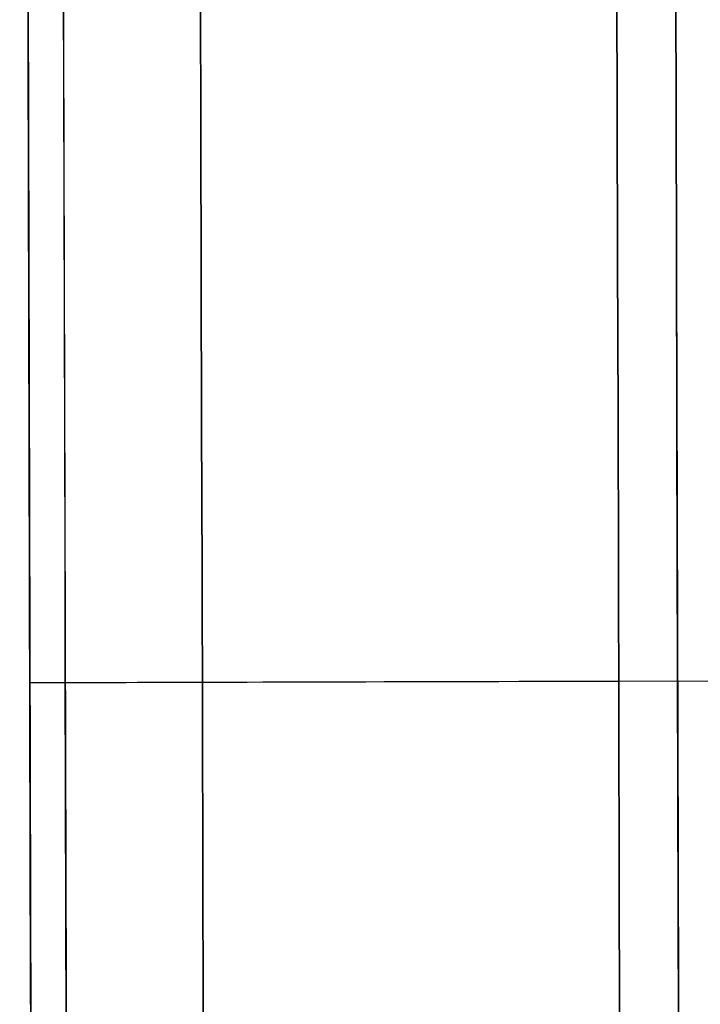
# Model space of a CAD drawing. Header units: millimetres. Extents: x -232 to 233, y -198 to 267.
# Tile 70 of 80: x -6.2 to -0.42, y 226.79 to 235.15. Entities that reach past the tile are written whole.
import ezdxf

# ---------------------------------------------------------------- set-up
doc = ezdxf.new("R2010")
doc.units = ezdxf.units.MM
doc.layers.add('Volume$Volume', color=7, linetype='Continuous', true_color=0x000000)

msp = doc.modelspace()

# ---------------------------------------------------------------- linework, layer by layer
at = {"layer": 'Volume$Volume'}
for p, q in [((-6.1963, 262.0182, 40.5502), (-6.0236, 197.0185, 40.5502)), ((-6.1963, 262.0182, 40.5502), (-6.0236, 197.0185, 40.5502)), ((-6.1241, 234.853, 72.6094), (-6.127, 235.9625, 72.4049)), ((-6.127, 235.9625, 8.6955), (-6.1241, 234.853, 8.491)), ((-6.1241, 234.853, 72.6094), (-6.127, 235.9625, 72.4049)), ((-6.127, 235.9625, 8.6955), (-6.1241, 234.853, 8.491)), ((-5.8258, 235.9689, 12.1714), (-5.8231, 234.9801, 11.9646)), ((-5.8258, 235.9689, 12.1714), (-5.8231, 234.9801, 11.9646)), ((-0.6271, 235.9828, 12.1714), (-0.6244, 234.9939, 11.9646)), ((-0.6271, 235.9828, 12.1714), (-0.6244, 234.9939, 11.9646)), ((-1.1229, 234.3995, 77.7329), (-1.1263, 235.687, 77.5416)), ((-1.1263, 235.687, 3.5588), (-1.1229, 234.3995, 3.3675)), ((-1.1229, 234.3995, 77.7329), (-1.1263, 235.687, 77.5416)), ((-1.1263, 235.687, 3.5588), (-1.1229, 234.3995, 3.3675)), ((-0.6229, 234.4008, 77.7329), (-0.6263, 235.6883, 77.5416)), ((-0.6263, 235.6883, 3.5588), (-0.6229, 234.4008, 3.3675)), ((-0.6229, 234.4008, 77.7329), (-0.6263, 235.6883, 77.5416)), ((-0.6263, 235.6883, 3.5588), (-0.6229, 234.4008, 3.3675)), ((-0.6235, 234.6208, 69.2045), (-0.6261, 235.6122, 69.0107)), ((-0.6235, 234.6208, 69.2045), (-0.6261, 235.6122, 69.0107)), ((-5.8221, 234.607, 69.2045), (-5.8248, 235.5984, 69.0107)), ((-5.8221, 234.607, 69.2045), (-5.8248, 235.5984, 69.0107)), ((-4.6579, 234.2, 76.2808), (-4.6612, 235.4372, 76.097)), ((-4.6612, 235.4372, 5.0034), (-4.6579, 234.2, 4.8196)), ((-4.6579, 234.2, 76.2808), (-4.6612, 235.4372, 76.097)), ((-4.6612, 235.4372, 5.0034), (-4.6579, 234.2, 4.8196)), ((-5.8231, 234.9801, 11.9646), (-5.8205, 233.9847, 11.7923)), ((-5.8231, 234.9801, 11.9646), (-5.8205, 233.9847, 11.7923)), ((-0.6244, 234.9939, 11.9646), (-0.6218, 233.9985, 11.7923)), ((-0.6244, 234.9939, 11.9646), (-0.6218, 233.9985, 11.7923)), ((-6.1211, 233.7371, 72.7752), (-6.1241, 234.853, 72.6094)), ((-6.1241, 234.853, 8.491), (-6.1211, 233.7371, 8.3252)), ((-6.1211, 233.7371, 72.7752), (-6.1241, 234.853, 72.6094)), ((-6.1241, 234.853, 8.491), (-6.1211, 233.7371, 8.3252)), ((-5.8195, 233.6094, 69.3639), (-5.8221, 234.607, 69.2045)), ((-5.8195, 233.6094, 69.3639), (-5.8221, 234.607, 69.2045)), ((-0.6208, 233.6232, 69.3639), (-0.6235, 234.6208, 69.2045)), ((-0.6208, 233.6232, 69.3639), (-0.6235, 234.6208, 69.2045)), ((-1.1194, 233.106, 77.8795), (-1.1229, 234.3995, 77.7329)), ((-1.1229, 234.3995, 3.3675), (-1.1194, 233.106, 3.2209)), ((-1.1194, 233.106, 77.8795), (-1.1229, 234.3995, 77.7329)), ((-1.1229, 234.3995, 3.3675), (-1.1194, 233.106, 3.2209)), ((-0.6194, 233.1074, 77.8795), (-0.6229, 234.4008, 77.7329)), ((-0.6229, 234.4008, 3.3675), (-0.6194, 233.1074, 3.2209)), ((-0.6194, 233.1074, 77.8795), (-0.6229, 234.4008, 77.7329)), ((-0.6229, 234.4008, 3.3675), (-0.6194, 233.1074, 3.2209)), ((-4.6546, 232.9571, 76.4217), (-4.6579, 234.2, 76.2808)), ((-4.6579, 234.2, 4.8196), (-4.6546, 232.9571, 4.6787)), ((-4.6546, 232.9571, 76.4217), (-4.6579, 234.2, 76.2808)), ((-4.6579, 234.2, 4.8196), (-4.6546, 232.9571, 4.6787)), ((-5.8205, 233.9847, 11.7923), (-5.8178, 232.9839, 11.6547)), ((-5.8205, 233.9847, 11.7923), (-5.8178, 232.9839, 11.6547)), ((-0.6218, 233.9985, 11.7923), (-0.6191, 232.9978, 11.6547)), ((-0.6218, 233.9985, 11.7923), (-0.6191, 232.9978, 11.6547)), ((-6.1182, 232.6162, 72.9022), (-6.1211, 233.7371, 72.7752)), ((-6.1211, 233.7371, 8.3252), (-6.1182, 232.6162, 8.1982)), ((-6.1182, 232.6162, 72.9022), (-6.1211, 233.7371, 72.7752)), ((-6.1211, 233.7371, 8.3252), (-6.1182, 232.6162, 8.1982)), ((-5.8168, 232.6069, 69.4885), (-5.8195, 233.6094, 69.3639)), ((-5.8168, 232.6069, 69.4885), (-5.8195, 233.6094, 69.3639)), ((-0.6181, 232.6208, 69.4885), (-0.6208, 233.6232, 69.3639)), ((-0.6181, 232.6208, 69.4885), (-0.6208, 233.6232, 69.3639)), ((-1.116, 231.8083, 77.981), (-1.1194, 233.106, 77.8795)), ((-1.1194, 233.106, 3.2209), (-1.116, 231.8083, 3.1194)), ((-1.116, 231.8083, 77.981), (-1.1194, 233.106, 77.8795)), ((-1.1194, 233.106, 3.2209), (-1.116, 231.8083, 3.1194)), ((-0.616, 231.8096, 77.981), (-0.6194, 233.1074, 77.8795)), ((-0.6194, 233.1074, 3.2209), (-0.616, 231.8096, 3.1194)), ((-0.616, 231.8096, 77.981), (-0.6194, 233.1074, 77.8795)), ((-0.6194, 233.1074, 3.2209), (-0.616, 231.8096, 3.1194)), ((-5.8178, 232.9839, 11.6547), (-5.8152, 231.979, 11.5518)), ((-5.8178, 232.9839, 11.6547), (-5.8152, 231.979, 11.5518)), ((-4.6513, 231.71, 76.5193), (-4.6546, 232.9571, 76.4217)), ((-4.6546, 232.9571, 4.6787), (-4.6513, 231.71, 4.5811)), ((-4.6513, 231.71, 76.5193), (-4.6546, 232.9571, 76.4217)), ((-4.6546, 232.9571, 4.6787), (-4.6513, 231.71, 4.5811)), ((-0.6191, 232.9978, 11.6547), (-0.6165, 231.9928, 11.5518)), ((-0.6191, 232.9978, 11.6547), (-0.6165, 231.9928, 11.5518)), ((-6.1152, 231.4915, 72.9903), (-6.1182, 232.6162, 72.9022)), ((-6.1182, 232.6162, 8.1982), (-6.1152, 231.4915, 8.1102)), ((-6.1152, 231.4915, 72.9903), (-6.1182, 232.6162, 72.9022)), ((-6.1182, 232.6162, 8.1982), (-6.1152, 231.4915, 8.1102)), ((-5.8141, 231.6007, 69.5782), (-5.8168, 232.6069, 69.4885)), ((-5.8141, 231.6007, 69.5782), (-5.8168, 232.6069, 69.4885)), ((-0.6155, 231.6145, 69.5782), (-0.6181, 232.6208, 69.4885)), ((-0.6155, 231.6145, 69.5782), (-0.6181, 232.6208, 69.4885)), ((-5.8152, 231.979, 11.5518), (-5.8125, 230.9711, 11.4839)), ((-5.8152, 231.979, 11.5518), (-5.8125, 230.9711, 11.4839)), ((-0.6165, 231.9928, 11.5518), (-0.6138, 230.9849, 11.4839)), ((-0.6165, 231.9928, 11.5518), (-0.6138, 230.9849, 11.4839)), ((-1.1125, 230.5078, 78.0375), (-1.116, 231.8083, 77.981)), ((-1.116, 231.8083, 3.1194), (-1.1125, 230.5078, 3.0629)), ((-1.1125, 230.5078, 78.0375), (-1.116, 231.8083, 77.981)), ((-1.116, 231.8083, 3.1194), (-1.1125, 230.5078, 3.0629)), ((-0.6125, 230.5092, 78.0375), (-0.616, 231.8096, 77.981)), ((-0.616, 231.8096, 3.1194), (-0.6125, 230.5092, 3.0629)), ((-0.6125, 230.5092, 78.0375), (-0.616, 231.8096, 77.981)), ((-0.616, 231.8096, 3.1194), (-0.6125, 230.5092, 3.0629)), ((-4.648, 230.4603, 76.5735), (-4.6513, 231.71, 76.5193)), ((-4.6513, 231.71, 4.5811), (-4.648, 230.4603, 4.5269)), ((-4.648, 230.4603, 76.5735), (-4.6513, 231.71, 76.5193)), ((-4.6513, 231.71, 4.5811), (-4.648, 230.4603, 4.5269)), ((-5.8115, 230.592, 69.633), (-5.8141, 231.6007, 69.5782)), ((-5.8115, 230.592, 69.633), (-5.8141, 231.6007, 69.5782)), ((-0.6128, 230.6058, 69.633), (-0.6155, 231.6145, 69.5782)), ((-0.6128, 230.6058, 69.633), (-0.6155, 231.6145, 69.5782)), ((-6.1122, 230.3644, 73.0392), (-6.1152, 231.4915, 72.9903)), ((-6.1152, 231.4915, 8.1102), (-6.1122, 230.3644, 8.0612)), ((-6.1122, 230.3644, 73.0392), (-6.1152, 231.4915, 72.9903)), ((-6.1152, 231.4915, 8.1102), (-6.1122, 230.3644, 8.0612)), ((-5.8125, 230.9711, 11.4839), (-5.8098, 229.9614, 11.451)), ((-5.8125, 230.9711, 11.4839), (-5.8098, 229.9614, 11.451)), ((-0.6138, 230.9849, 11.4839), (-0.6111, 229.9752, 11.451)), ((-0.6138, 230.9849, 11.4839), (-0.6111, 229.9752, 11.451)), ((-0.6101, 229.5958, 69.6527), (-0.6128, 230.6058, 69.633)), ((-0.6101, 229.5958, 69.6527), (-0.6128, 230.6058, 69.633)), ((-5.8088, 229.582, 69.6527), (-5.8115, 230.592, 69.633)), ((-5.8088, 229.582, 69.6527), (-5.8115, 230.592, 69.633)), ((-4.6446, 229.2095, 76.5844), (-4.648, 230.4603, 76.5735)), ((-4.648, 230.4603, 4.5269), (-4.6446, 229.2095, 4.516)), ((-4.6446, 229.2095, 76.5844), (-4.648, 230.4603, 76.5735)), ((-4.648, 230.4603, 4.5269), (-4.6446, 229.2095, 4.516)), ((-1.1091, 229.2062, 78.0488), (-1.1125, 230.5078, 78.0375)), ((-1.1125, 230.5078, 3.0629), (-1.1091, 229.2062, 3.0516)), ((-1.1091, 229.2062, 78.0488), (-1.1125, 230.5078, 78.0375)), ((-1.1125, 230.5078, 3.0629), (-1.1091, 229.2062, 3.0516)), ((-0.6091, 229.2075, 78.0488), (-0.6125, 230.5092, 78.0375)), ((-0.6125, 230.5092, 3.0629), (-0.6091, 229.2075, 3.0516)), ((-0.6091, 229.2075, 78.0488), (-0.6125, 230.5092, 78.0375)), ((-0.6125, 230.5092, 3.0629), (-0.6091, 229.2075, 3.0516)), ((-6.1092, 229.2363, 73.049), (-6.1122, 230.3644, 73.0392)), ((-6.1122, 230.3644, 8.0612), (-6.1092, 229.2363, 8.0514)), ((-6.1092, 229.2363, 73.049), (-6.1122, 230.3644, 73.0392)), ((-6.1122, 230.3644, 8.0612), (-6.1092, 229.2363, 8.0514)), ((-5.8098, 229.9614, 11.451), (-5.8071, 228.9512, 11.4532)), ((-5.8098, 229.9614, 11.451), (-5.8071, 228.9512, 11.4532)), ((-0.6111, 229.9752, 11.451), (-0.6084, 228.965, 11.4532)), ((-0.6111, 229.9752, 11.451), (-0.6084, 228.965, 11.4532)), ((-0.6074, 228.5857, 69.6373), (-0.6101, 229.5958, 69.6527)), ((-0.6074, 228.5857, 69.6373), (-0.6101, 229.5958, 69.6527)), ((-6.107, 229.5184, 73.2209), (-6.1099, 229.5183, 73.0502)), ((-6.107, 229.5184, 7.8795), (-6.1099, 229.5183, 8.0502)), ((-6.107, 229.5184, 73.2209), (-6.1099, 229.5183, 73.0502)), ((-6.107, 229.5184, 7.8795), (-6.1099, 229.5183, 8.0502)), ((-6.1099, 229.5183, 8.0502), (-6.1099, 229.5183, 73.0502)), ((-6.1099, 229.5183, 8.0502), (-6.1099, 229.5183, 73.0502)), ((-6.0983, 229.5184, 73.3914), (-6.107, 229.5184, 73.2209)), ((-6.0983, 229.5184, 7.709), (-6.107, 229.5184, 7.8795)), ((-6.0983, 229.5184, 73.3914), (-6.107, 229.5184, 73.2209)), ((-6.0983, 229.5184, 7.709), (-6.107, 229.5184, 7.8795)), ((-6.0837, 229.5184, 73.5615), (-6.0983, 229.5184, 73.3914)), ((-6.0837, 229.5184, 7.5389), (-6.0983, 229.5184, 7.709)), ((-6.0837, 229.5184, 73.5615), (-6.0983, 229.5184, 73.3914)), ((-6.0837, 229.5184, 7.5389), (-6.0983, 229.5184, 7.709)), ((-6.0633, 229.5185, 73.731), (-6.0837, 229.5184, 73.5615)), ((-6.0633, 229.5185, 7.3694), (-6.0837, 229.5184, 7.5389)), ((-6.0633, 229.5185, 73.731), (-6.0837, 229.5184, 73.5615)), ((-6.0633, 229.5185, 7.3694), (-6.0837, 229.5184, 7.5389)), ((-6.0372, 229.5185, 73.8998), (-6.0633, 229.5185, 73.731)), ((-6.0372, 229.5185, 7.2007), (-6.0633, 229.5185, 7.3694)), ((-6.0372, 229.5185, 73.8998), (-6.0633, 229.5185, 73.731)), ((-6.0372, 229.5185, 7.2007), (-6.0633, 229.5185, 7.3694)), ((-6.0053, 229.5186, 74.0675), (-6.0372, 229.5185, 73.8998)), ((-6.0053, 229.5186, 7.0329), (-6.0372, 229.5185, 7.2007)), ((-6.0053, 229.5186, 74.0675), (-6.0372, 229.5185, 73.8998)), ((-6.0053, 229.5186, 7.0329), (-6.0372, 229.5185, 7.2007)), ((-5.9678, 229.5187, 74.234), (-6.0053, 229.5186, 74.0675)), ((-5.9678, 229.5187, 6.8664), (-6.0053, 229.5186, 7.0329)), ((-5.9678, 229.5187, 74.234), (-6.0053, 229.5186, 74.0675)), ((-5.9678, 229.5187, 6.8664), (-6.0053, 229.5186, 7.0329)), ((-5.9245, 229.5188, 74.3992), (-5.9678, 229.5187, 74.234)), ((-5.9245, 229.5188, 6.7012), (-5.9678, 229.5187, 6.8664)), ((-5.9245, 229.5188, 74.3992), (-5.9678, 229.5187, 74.234)), ((-5.9245, 229.5188, 6.7012), (-5.9678, 229.5187, 6.8664)), ((-5.8756, 229.519, 74.5628), (-5.9245, 229.5188, 74.3992)), ((-5.8756, 229.519, 6.5376), (-5.9245, 229.5188, 6.7012)), ((-5.8756, 229.519, 74.5628), (-5.9245, 229.5188, 74.3992)), ((-5.8756, 229.519, 6.5376), (-5.9245, 229.5188, 6.7012)), ((-5.8212, 229.5191, 74.7246), (-5.8756, 229.519, 74.5628)), ((-5.8212, 229.5191, 6.3758), (-5.8756, 229.519, 6.5376)), ((-5.8212, 229.5191, 74.7246), (-5.8756, 229.519, 74.5628)), ((-5.8212, 229.5191, 6.3758), (-5.8756, 229.519, 6.5376)), ((-5.7613, 229.5193, 74.8845), (-5.8212, 229.5191, 74.7246)), ((-5.7613, 229.5193, 6.2159), (-5.8212, 229.5191, 6.3758)), ((-5.7613, 229.5193, 74.8845), (-5.8212, 229.5191, 74.7246)), ((-5.7613, 229.5193, 6.2159), (-5.8212, 229.5191, 6.3758)), ((-5.8061, 228.5719, 69.6373), (-5.8088, 229.582, 69.6527)), ((-5.8061, 228.5719, 69.6373), (-5.8088, 229.582, 69.6527)), ((-5.696, 229.5194, 75.0422), (-5.7613, 229.5193, 74.8845)), ((-5.696, 229.5194, 6.0582), (-5.7613, 229.5193, 6.2159)), ((-5.696, 229.5194, 75.0422), (-5.7613, 229.5193, 74.8845)), ((-5.696, 229.5194, 6.0582), (-5.7613, 229.5193, 6.2159)), ((-5.6253, 229.5196, 75.1976), (-5.696, 229.5194, 75.0422)), ((-5.6253, 229.5196, 5.9028), (-5.696, 229.5194, 6.0582)), ((-5.6253, 229.5196, 75.1976), (-5.696, 229.5194, 75.0422)), ((-5.6253, 229.5196, 5.9028), (-5.696, 229.5194, 6.0582)), ((-5.5493, 229.5198, 75.3505), (-5.6253, 229.5196, 75.1976)), ((-5.5493, 229.5198, 5.7499), (-5.6253, 229.5196, 5.9028)), ((-5.5493, 229.5198, 75.3505), (-5.6253, 229.5196, 75.1976)), ((-5.5493, 229.5198, 5.7499), (-5.6253, 229.5196, 5.9028)), ((-5.4682, 229.5201, 75.5008), (-5.5493, 229.5198, 75.3505)), ((-5.4682, 229.5201, 5.5997), (-5.5493, 229.5198, 5.7499)), ((-5.4682, 229.5201, 75.5008), (-5.5493, 229.5198, 75.3505)), ((-5.4682, 229.5201, 5.5997), (-5.5493, 229.5198, 5.7499)), ((-5.382, 229.5203, 75.6481), (-5.4682, 229.5201, 75.5008)), ((-5.382, 229.5203, 5.4523), (-5.4682, 229.5201, 5.5997)), ((-5.382, 229.5203, 75.6481), (-5.4682, 229.5201, 75.5008)), ((-5.382, 229.5203, 5.4523), (-5.4682, 229.5201, 5.5997)), ((-5.2908, 229.5205, 75.7925), (-5.382, 229.5203, 75.6481)), ((-5.2908, 229.5205, 5.3079), (-5.382, 229.5203, 5.4523)), ((-5.2908, 229.5205, 75.7925), (-5.382, 229.5203, 75.6481)), ((-5.2908, 229.5205, 5.3079), (-5.382, 229.5203, 5.4523)), ((-5.1948, 229.5208, 75.9336), (-5.2908, 229.5205, 75.7925)), ((-5.1948, 229.5208, 5.1668), (-5.2908, 229.5205, 5.3079)), ((-5.1948, 229.5208, 75.9336), (-5.2908, 229.5205, 75.7925)), ((-5.1948, 229.5208, 5.1668), (-5.2908, 229.5205, 5.3079)), ((-5.0939, 229.521, 76.0714), (-5.1948, 229.5208, 75.9336)), ((-5.0939, 229.521, 5.029), (-5.1948, 229.5208, 5.1668)), ((-5.0939, 229.521, 76.0714), (-5.1948, 229.5208, 75.9336)), ((-5.0939, 229.521, 5.029), (-5.1948, 229.5208, 5.1668)), ((-4.9885, 229.5213, 76.2056), (-5.0939, 229.521, 76.0714)), ((-4.9885, 229.5213, 4.8948), (-5.0939, 229.521, 5.029)), ((-4.9885, 229.5213, 76.2056), (-5.0939, 229.521, 76.0714)), ((-4.9885, 229.5213, 4.8948), (-5.0939, 229.521, 5.029)), ((-4.8785, 229.5216, 76.3362), (-4.9885, 229.5213, 76.2056)), ((-4.8785, 229.5216, 4.7642), (-4.9885, 229.5213, 4.8948)), ((-4.8785, 229.5216, 76.3362), (-4.9885, 229.5213, 76.2056)), ((-4.8785, 229.5216, 4.7642), (-4.9885, 229.5213, 4.8948)), ((-4.7641, 229.5219, 76.463), (-4.8785, 229.5216, 76.3362)), ((-4.7641, 229.5219, 4.6374), (-4.8785, 229.5216, 4.7642)), ((-4.7641, 229.5219, 76.463), (-4.8785, 229.5216, 76.3362)), ((-4.7641, 229.5219, 4.6374), (-4.8785, 229.5216, 4.7642)), ((-4.6455, 229.5222, 76.5857), (-4.7641, 229.5219, 76.463)), ((-4.6455, 229.5222, 4.5147), (-4.7641, 229.5219, 4.6374)), ((-4.6455, 229.5222, 76.5857), (-4.7641, 229.5219, 76.463)), ((-4.6455, 229.5222, 4.5147), (-4.7641, 229.5219, 4.6374)), ((-4.5227, 229.5226, 76.7044), (-4.6455, 229.5222, 76.5857)), ((-4.5227, 229.5226, 4.396), (-4.6455, 229.5222, 4.5147)), ((-4.5227, 229.5226, 76.7044), (-4.6455, 229.5222, 76.5857)), ((-4.5227, 229.5226, 4.396), (-4.6455, 229.5222, 4.5147)), ((-4.3959, 229.5229, 76.8188), (-4.5227, 229.5226, 76.7044)), ((-4.3959, 229.5229, 4.2816), (-4.5227, 229.5226, 4.396)), ((-4.3959, 229.5229, 76.8188), (-4.5227, 229.5226, 76.7044)), ((-4.3959, 229.5229, 4.2816), (-4.5227, 229.5226, 4.396)), ((-4.2654, 229.5232, 76.9288), (-4.3959, 229.5229, 76.8188)), ((-4.2654, 229.5232, 4.1716), (-4.3959, 229.5229, 4.2816)), ((-4.2654, 229.5232, 76.9288), (-4.3959, 229.5229, 76.8188)), ((-4.2654, 229.5232, 4.1716), (-4.3959, 229.5229, 4.2816)), ((-4.1311, 229.5236, 77.0342), (-4.2654, 229.5232, 76.9288)), ((-4.1311, 229.5236, 4.0662), (-4.2654, 229.5232, 4.1716)), ((-4.1311, 229.5236, 77.0342), (-4.2654, 229.5232, 76.9288)), ((-4.1311, 229.5236, 4.0662), (-4.2654, 229.5232, 4.1716)), ((-3.9933, 229.524, 77.1351), (-4.1311, 229.5236, 77.0342)), ((-3.9933, 229.524, 3.9654), (-4.1311, 229.5236, 4.0662)), ((-3.9933, 229.524, 77.1351), (-4.1311, 229.5236, 77.0342)), ((-3.9933, 229.524, 3.9654), (-4.1311, 229.5236, 4.0662)), ((-3.8522, 229.5243, 77.2311), (-3.9933, 229.524, 77.1351)), ((-3.8522, 229.5243, 3.8693), (-3.9933, 229.524, 3.9654)), ((-3.8522, 229.5243, 77.2311), (-3.9933, 229.524, 77.1351)), ((-3.8522, 229.5243, 3.8693), (-3.9933, 229.524, 3.9654)), ((-3.7078, 229.5247, 77.3223), (-3.8522, 229.5243, 77.2311)), ((-3.7078, 229.5247, 3.7781), (-3.8522, 229.5243, 3.8693)), ((-3.7078, 229.5247, 77.3223), (-3.8522, 229.5243, 77.2311)), ((-3.7078, 229.5247, 3.7781), (-3.8522, 229.5243, 3.8693)), ((-3.5605, 229.5251, 77.4085), (-3.7078, 229.5247, 77.3223)), ((-3.5605, 229.5251, 3.6919), (-3.7078, 229.5247, 3.7781)), ((-3.5605, 229.5251, 77.4085), (-3.7078, 229.5247, 77.3223)), ((-3.5605, 229.5251, 3.6919), (-3.7078, 229.5247, 3.7781)), ((-3.4103, 229.5255, 77.4896), (-3.5605, 229.5251, 77.4085)), ((-3.4103, 229.5255, 3.6108), (-3.5605, 229.5251, 3.6919)), ((-3.4103, 229.5255, 77.4896), (-3.5605, 229.5251, 77.4085)), ((-3.4103, 229.5255, 3.6108), (-3.5605, 229.5251, 3.6919)), ((-3.2573, 229.5259, 77.5656), (-3.4103, 229.5255, 77.4896)), ((-3.2573, 229.5259, 3.5348), (-3.4103, 229.5255, 3.6108)), ((-3.2573, 229.5259, 77.5656), (-3.4103, 229.5255, 77.4896)), ((-3.2573, 229.5259, 3.5348), (-3.4103, 229.5255, 3.6108)), ((-3.1019, 229.5263, 77.6363), (-3.2573, 229.5259, 77.5656)), ((-3.1019, 229.5263, 3.4641), (-3.2573, 229.5259, 3.5348)), ((-3.1019, 229.5263, 77.6363), (-3.2573, 229.5259, 77.5656)), ((-3.1019, 229.5263, 3.4641), (-3.2573, 229.5259, 3.5348)), ((-2.9442, 229.5268, 77.7016), (-3.1019, 229.5263, 77.6363)), ((-2.9442, 229.5268, 3.3988), (-3.1019, 229.5263, 3.4641)), ((-2.9442, 229.5268, 77.7016), (-3.1019, 229.5263, 77.6363)), ((-2.9442, 229.5268, 3.3988), (-3.1019, 229.5263, 3.4641)), ((-2.7843, 229.5272, 77.7615), (-2.9442, 229.5268, 77.7016)), ((-2.7843, 229.5272, 3.3389), (-2.9442, 229.5268, 3.3988)), ((-2.7843, 229.5272, 77.7615), (-2.9442, 229.5268, 77.7016)), ((-2.7843, 229.5272, 3.3389), (-2.9442, 229.5268, 3.3988)), ((-2.6225, 229.5276, 77.8159), (-2.7843, 229.5272, 77.7615)), ((-2.6225, 229.5276, 3.2845), (-2.7843, 229.5272, 3.3389)), ((-2.6225, 229.5276, 77.8159), (-2.7843, 229.5272, 77.7615)), ((-2.6225, 229.5276, 3.2845), (-2.7843, 229.5272, 3.3389)), ((-2.4589, 229.528, 77.8648), (-2.6225, 229.5276, 77.8159)), ((-2.4589, 229.528, 3.2356), (-2.6225, 229.5276, 3.2845)), ((-2.4589, 229.528, 77.8648), (-2.6225, 229.5276, 77.8159)), ((-2.4589, 229.528, 3.2356), (-2.6225, 229.5276, 3.2845)), ((-2.2938, 229.5285, 77.908), (-2.4589, 229.528, 77.8648)), ((-2.2938, 229.5285, 3.1924), (-2.4589, 229.528, 3.2356)), ((-2.2938, 229.5285, 77.908), (-2.4589, 229.528, 77.8648)), ((-2.2938, 229.5285, 3.1924), (-2.4589, 229.528, 3.2356)), ((-2.1272, 229.5289, 77.9456), (-2.2938, 229.5285, 77.908)), ((-2.1272, 229.5289, 3.1548), (-2.2938, 229.5285, 3.1924)), ((-2.1272, 229.5289, 77.9456), (-2.2938, 229.5285, 77.908)), ((-2.1272, 229.5289, 3.1548), (-2.2938, 229.5285, 3.1924)), ((-1.9595, 229.5294, 77.9775), (-2.1272, 229.5289, 77.9456)), ((-1.9595, 229.5294, 3.1229), (-2.1272, 229.5289, 3.1548)), ((-1.9595, 229.5294, 77.9775), (-2.1272, 229.5289, 77.9456)), ((-1.9595, 229.5294, 3.1229), (-2.1272, 229.5289, 3.1548)), ((-1.7908, 229.5298, 78.0036), (-1.9595, 229.5294, 77.9775)), ((-1.7908, 229.5298, 3.0968), (-1.9595, 229.5294, 3.1229)), ((-1.7908, 229.5298, 78.0036), (-1.9595, 229.5294, 77.9775)), ((-1.7908, 229.5298, 3.0968), (-1.9595, 229.5294, 3.1229)), ((-1.6213, 229.5303, 78.024), (-1.7908, 229.5298, 78.0036)), ((-1.6213, 229.5303, 3.0764), (-1.7908, 229.5298, 3.0968)), ((-1.6213, 229.5303, 78.024), (-1.7908, 229.5298, 78.0036)), ((-1.6213, 229.5303, 3.0764), (-1.7908, 229.5298, 3.0968)), ((-1.4511, 229.5307, 78.0386), (-1.6213, 229.5303, 78.024)), ((-1.4511, 229.5307, 3.0619), (-1.6213, 229.5303, 3.0764)), ((-1.4511, 229.5307, 78.0386), (-1.6213, 229.5303, 78.024)), ((-1.4511, 229.5307, 3.0619), (-1.6213, 229.5303, 3.0764)), ((-1.2806, 229.5312, 78.0473), (-1.4511, 229.5307, 78.0386)), ((-1.2806, 229.5312, 3.0531), (-1.4511, 229.5307, 3.0619)), ((-1.2806, 229.5312, 78.0473), (-1.4511, 229.5307, 78.0386)), ((-1.2806, 229.5312, 3.0531), (-1.4511, 229.5307, 3.0619)), ((-1.1099, 229.5316, 78.0502), (-1.2806, 229.5312, 78.0473)), ((-1.1099, 229.5316, 3.0502), (-1.2806, 229.5312, 3.0531)), ((-1.1099, 229.5316, 78.0502), (-1.2806, 229.5312, 78.0473)), ((-1.1099, 229.5316, 3.0502), (-1.2806, 229.5312, 3.0531)), ((-0.1099, 229.5343, 78.0502), (-1.1099, 229.5316, 78.0502)), ((-0.1099, 229.5343, 3.0502), (-1.1099, 229.5316, 3.0502)), ((-0.1099, 229.5343, 78.0502), (-1.1099, 229.5316, 78.0502)), ((-0.1099, 229.5343, 3.0502), (-1.1099, 229.5316, 3.0502)), ((-6.1062, 228.1085, 73.0196), (-6.1092, 229.2363, 73.049)), ((-6.1092, 229.2363, 8.0514), (-6.1062, 228.1085, 8.0808)), ((-6.1062, 228.1085, 73.0196), (-6.1092, 229.2363, 73.049)), ((-6.1092, 229.2363, 8.0514), (-6.1062, 228.1085, 8.0808)), ((-4.6413, 227.9591, 76.5518), (-4.6446, 229.2095, 76.5844)), ((-4.6446, 229.2095, 4.516), (-4.6413, 227.9591, 4.5486)), ((-4.6413, 227.9591, 76.5518), (-4.6446, 229.2095, 76.5844)), ((-4.6446, 229.2095, 4.516), (-4.6413, 227.9591, 4.5486)), ((-1.1056, 227.9049, 78.0149), (-1.1091, 229.2062, 78.0488)), ((-1.1091, 229.2062, 3.0516), (-1.1056, 227.9049, 3.0855)), ((-1.1056, 227.9049, 78.0149), (-1.1091, 229.2062, 78.0488)), ((-1.1091, 229.2062, 3.0516), (-1.1056, 227.9049, 3.0855)), ((-0.6056, 227.9063, 78.0149), (-0.6091, 229.2075, 78.0488)), ((-0.6091, 229.2075, 3.0516), (-0.6056, 227.9063, 3.0855)), ((-0.6056, 227.9063, 78.0149), (-0.6091, 229.2075, 78.0488)), ((-0.6091, 229.2075, 3.0516), (-0.6056, 227.9063, 3.0855)), ((-5.8071, 228.9512, 11.4532), (-5.8044, 227.9417, 11.4905)), ((-5.8071, 228.9512, 11.4532), (-5.8044, 227.9417, 11.4905)), ((-0.6084, 228.965, 11.4532), (-0.6057, 227.9555, 11.4905)), ((-0.6084, 228.965, 11.4532), (-0.6057, 227.9555, 11.4905)), ((-5.8034, 227.563, 69.5869), (-5.8061, 228.5719, 69.6373)), ((-5.8034, 227.563, 69.5869), (-5.8061, 228.5719, 69.6373)), ((-0.6047, 227.5768, 69.5869), (-0.6074, 228.5857, 69.6373)), ((-0.6047, 227.5768, 69.5869), (-0.6074, 228.5857, 69.6373)), ((-6.1032, 226.9825, 72.9511), (-6.1062, 228.1085, 73.0196)), ((-6.1062, 228.1085, 8.0808), (-6.1032, 226.9825, 8.1493)), ((-6.1032, 226.9825, 72.9511), (-6.1062, 228.1085, 73.0196)), ((-6.1062, 228.1085, 8.0808), (-6.1032, 226.9825, 8.1493)), ((-5.8044, 227.9417, 11.4905), (-5.8017, 226.9341, 11.5627)), ((-5.8044, 227.9417, 11.4905), (-5.8017, 226.9341, 11.5627)), ((-4.638, 226.7105, 76.4759), (-4.6413, 227.9591, 76.5518)), ((-4.6413, 227.9591, 4.5486), (-4.638, 226.7105, 4.6245)), ((-4.638, 226.7105, 76.4759), (-4.6413, 227.9591, 76.5518)), ((-4.6413, 227.9591, 4.5486), (-4.638, 226.7105, 4.6245)), ((-0.6057, 227.9555, 11.4905), (-0.6031, 226.9479, 11.5627)), ((-0.6057, 227.9555, 11.4905), (-0.6031, 226.9479, 11.5627)), ((-1.1022, 226.6057, 77.9359), (-1.1056, 227.9049, 78.0149)), ((-1.1056, 227.9049, 3.0855), (-1.1022, 226.6057, 3.1645)), ((-1.1022, 226.6057, 77.9359), (-1.1056, 227.9049, 78.0149)), ((-1.1056, 227.9049, 3.0855), (-1.1022, 226.6057, 3.1645)), ((-0.6022, 226.607, 77.9359), (-0.6056, 227.9063, 78.0149)), ((-0.6056, 227.9063, 3.0855), (-0.6022, 226.607, 3.1645)), ((-0.6022, 226.607, 77.9359), (-0.6056, 227.9063, 78.0149)), ((-0.6056, 227.9063, 3.0855), (-0.6022, 226.607, 3.1645)), ((-5.8007, 226.5564, 69.5015), (-5.8034, 227.563, 69.5869)), ((-5.8007, 226.5564, 69.5015), (-5.8034, 227.563, 69.5869)), ((-0.6021, 226.5702, 69.5015), (-0.6047, 227.5768, 69.5869)), ((-0.6021, 226.5702, 69.5015), (-0.6047, 227.5768, 69.5869)), ((-6.1002, 225.8595, 72.8436), (-6.1032, 226.9825, 72.9511)), ((-6.1032, 226.9825, 8.1493), (-6.1002, 225.8595, 8.2568)), ((-6.1002, 225.8595, 72.8436), (-6.1032, 226.9825, 72.9511)), ((-6.1032, 226.9825, 8.1493), (-6.1002, 225.8595, 8.2568)), ((-5.8017, 226.9341, 11.5627), (-5.7991, 225.9296, 11.6699)), ((-5.8017, 226.9341, 11.5627), (-5.7991, 225.9296, 11.6699)), ((-0.6031, 226.9479, 11.5627), (-0.6004, 225.9434, 11.6699)), ((-0.6031, 226.9479, 11.5627), (-0.6004, 225.9434, 11.6699))]:
    msp.add_line(p, q, dxfattribs=at)

doc.saveas('drawing.dxf')
